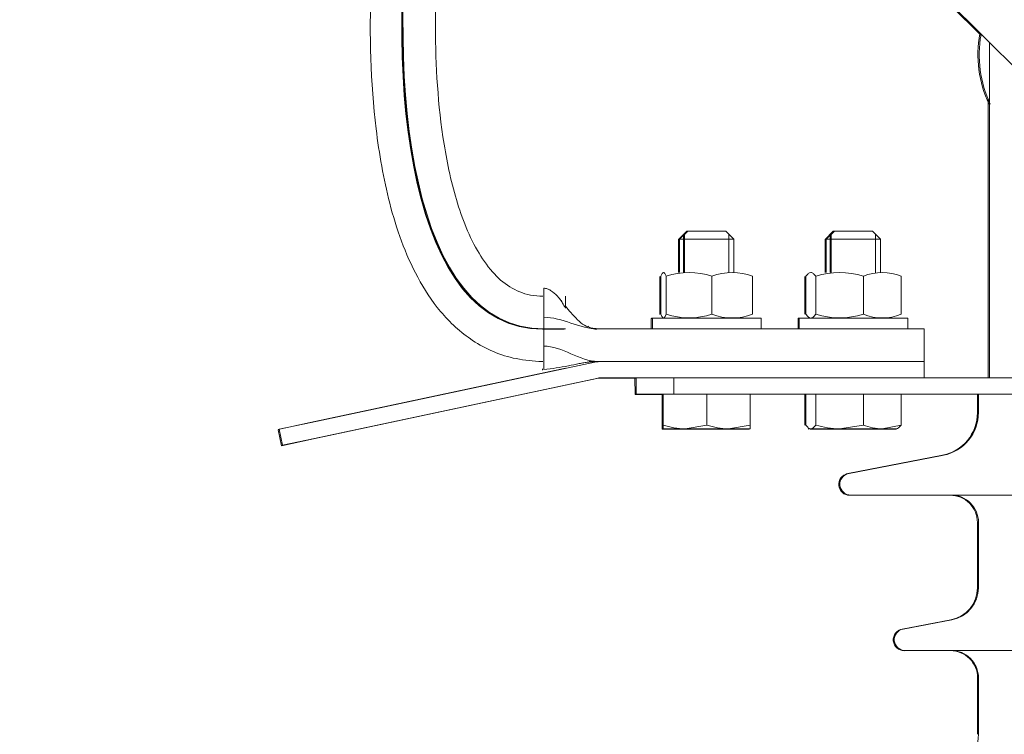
# Model space of a CAD drawing. Header units: millimetres. Extents: x -2674 to -2203, y -551 to -52.
# Tile 64 of 138: x -2340.47 to -2338.66, y -76.03 to -74.71. Entities that reach past the tile are written whole.
import ezdxf
from ezdxf.lldxf.tags import DXFTag

# ---------------------------------------------------------------- set-up
doc = ezdxf.new("R2010")
doc.units = ezdxf.units.MM
doc.layers.add('layer 1', color=7, linetype='Continuous')
tags = doc.linetypes.add('New Line19', pattern=[28.3, 19, -3.1, 3.1, -3.1]).pattern_tags.tags
tags[10:11] = [DXFTag(74, 4), DXFTag(75, 0), DXFTag(340, '0'), DXFTag(46, 1.0), DXFTag(50, 0.0), DXFTag(44, 0.0), DXFTag(45, 0.0)]
tags[8:9] = [DXFTag(74, 4), DXFTag(75, 0), DXFTag(340, '0'), DXFTag(46, 1.0), DXFTag(50, 0.0), DXFTag(44, 0.0), DXFTag(45, 0.0)]
tags[6:7] = [DXFTag(74, 4), DXFTag(75, 0), DXFTag(340, '0'), DXFTag(46, 1.0), DXFTag(50, 0.0), DXFTag(44, 0.0), DXFTag(45, 0.0)]
tags[4:5] = [DXFTag(74, 4), DXFTag(75, 0), DXFTag(340, '0'), DXFTag(46, 1.0), DXFTag(50, 0.0), DXFTag(44, 0.0), DXFTag(45, 0.0)]
tags = doc.linetypes.add('New Line20', pattern=[28.3, 19, -3.1, 3.1, -3.1]).pattern_tags.tags
tags[10:11] = [DXFTag(74, 4), DXFTag(75, 0), DXFTag(340, '0'), DXFTag(46, 1.0), DXFTag(50, 0.0), DXFTag(44, 0.0), DXFTag(45, 0.0)]
tags[8:9] = [DXFTag(74, 4), DXFTag(75, 0), DXFTag(340, '0'), DXFTag(46, 1.0), DXFTag(50, 0.0), DXFTag(44, 0.0), DXFTag(45, 0.0)]
tags[6:7] = [DXFTag(74, 4), DXFTag(75, 0), DXFTag(340, '0'), DXFTag(46, 1.0), DXFTag(50, 0.0), DXFTag(44, 0.0), DXFTag(45, 0.0)]
tags[4:5] = [DXFTag(74, 4), DXFTag(75, 0), DXFTag(340, '0'), DXFTag(46, 1.0), DXFTag(50, 0.0), DXFTag(44, 0.0), DXFTag(45, 0.0)]
tags = doc.linetypes.add('New Line21', pattern=[28.3, 19, -3.1, 3.1, -3.1]).pattern_tags.tags
tags[10:11] = [DXFTag(74, 4), DXFTag(75, 0), DXFTag(340, '0'), DXFTag(46, 1.0), DXFTag(50, 0.0), DXFTag(44, 0.0), DXFTag(45, 0.0)]
tags[8:9] = [DXFTag(74, 4), DXFTag(75, 0), DXFTag(340, '0'), DXFTag(46, 1.0), DXFTag(50, 0.0), DXFTag(44, 0.0), DXFTag(45, 0.0)]
tags[6:7] = [DXFTag(74, 4), DXFTag(75, 0), DXFTag(340, '0'), DXFTag(46, 1.0), DXFTag(50, 0.0), DXFTag(44, 0.0), DXFTag(45, 0.0)]
tags[4:5] = [DXFTag(74, 4), DXFTag(75, 0), DXFTag(340, '0'), DXFTag(46, 1.0), DXFTag(50, 0.0), DXFTag(44, 0.0), DXFTag(45, 0.0)]
tags = doc.linetypes.add('New Line22', pattern=[28.3, 19, -3.1, 3.1, -3.1]).pattern_tags.tags
tags[10:11] = [DXFTag(74, 4), DXFTag(75, 0), DXFTag(340, '0'), DXFTag(46, 1.0), DXFTag(50, 0.0), DXFTag(44, 0.0), DXFTag(45, 0.0)]
tags[8:9] = [DXFTag(74, 4), DXFTag(75, 0), DXFTag(340, '0'), DXFTag(46, 1.0), DXFTag(50, 0.0), DXFTag(44, 0.0), DXFTag(45, 0.0)]
tags[6:7] = [DXFTag(74, 4), DXFTag(75, 0), DXFTag(340, '0'), DXFTag(46, 1.0), DXFTag(50, 0.0), DXFTag(44, 0.0), DXFTag(45, 0.0)]
tags[4:5] = [DXFTag(74, 4), DXFTag(75, 0), DXFTag(340, '0'), DXFTag(46, 1.0), DXFTag(50, 0.0), DXFTag(44, 0.0), DXFTag(45, 0.0)]

msp = doc.modelspace()

# ---------------------------------------------------------------- linework, layer by layer
at = {"layer": 'layer 1', "linetype": 'New Line22', "lineweight": 9}
msp.add_open_spline([(-2339.3361, -73.8976), (-2339.3456, -73.8882), (-2339.3551, -73.8788), (-2339.3645, -73.8694), (-2339.3645, -73.8694), (-2341.2221, -72.0266), (-2344.3696, -72.2383), (-2346.4497, -73.7217), (-2346.4497, -73.7217), (-2349.6769, -76.023), (-2350.3351, -81.3852), (-2348.173, -84.6398), (-2348.173, -84.6398), (-2346.7912, -86.72), (-2344.2571, -87.9392), (-2344.2571, -90.5338), (-2344.2571, -90.5338), (-2344.2571, -90.5391), (-2344.2571, -90.5445), (-2344.2571, -90.5498), (-2344.2571, -90.5498), (-2344.2571, -94.7162), (-2341.154, -98.4901), (-2341.154, -102.6565), (-2341.154, -102.6565), (-2341.154, -102.6582), (-2341.154, -102.6599), (-2341.154, -102.6615)], degree=3, knots=[0, 0, 0, 0, 0.125, 0.125, 0.125, 0.125, 0.25, 0.25, 0.25, 0.25, 0.375, 0.375, 0.375, 0.375, 0.5, 0.5, 0.5, 0.5, 0.625, 0.625, 0.625, 0.625, 0.75, 0.75, 0.75, 0.75, 1, 1, 1, 1], dxfattribs=at)
at = {"layer": 'layer 1', "lineweight": 9}
for points, knots in [([(-2339.3176, -73.8186), (-2339.437, -73.7051), (-2339.5416, -73.608), (-2339.6577, -73.5138), (-2339.6577, -73.5138), (-2339.7683, -73.4241), (-2339.8893, -73.337), (-2340.0125, -73.2568), (-2340.0125, -73.2568), (-2340.1195, -73.1872), (-2340.2282, -73.1228), (-2340.3397, -73.063), (-2340.3397, -73.063), (-2340.4363, -73.0112), (-2340.535, -72.9628), (-2340.6351, -72.918), (-2340.6351, -72.918), (-2340.8254, -72.8328), (-2341.0212, -72.7605), (-2341.2204, -72.7008), (-2341.2204, -72.7008), (-2341.4141, -72.6427), (-2341.6111, -72.5966), (-2341.81, -72.5617), (-2341.81, -72.5617), (-2342.0729, -72.5155), (-2342.339, -72.4891), (-2342.6053, -72.4809), (-2342.6053, -72.4809), (-2342.8724, -72.4727), (-2343.1398, -72.4828), (-2343.4052, -72.5097), (-2343.4052, -72.5097), (-2343.6713, -72.5368), (-2343.9354, -72.5807), (-2344.1958, -72.6406), (-2344.1958, -72.6406), (-2344.4564, -72.7006), (-2344.7133, -72.7765), (-2344.9646, -72.8676), (-2344.9646, -72.8676), (-2345.2165, -72.959), (-2345.4629, -73.0656), (-2345.7018, -73.1873), (-2345.7018, -73.1873), (-2345.9481, -73.3127), (-2346.1864, -73.4541), (-2346.414, -73.6112), (-2346.414, -73.6112), (-2346.5314, -73.6922), (-2346.6458, -73.7774), (-2346.7572, -73.8665), (-2346.7572, -73.8665), (-2346.8732, -73.9593), (-2346.9858, -74.0564), (-2347.0949, -74.1574), (-2347.0949, -74.1574), (-2347.2087, -74.2628), (-2347.3187, -74.3725), (-2347.4247, -74.4861), (-2347.4247, -74.4861), (-2347.5273, -74.596), (-2347.6261, -74.7096), (-2347.7211, -74.8263), (-2347.7211, -74.8263), (-2347.7985, -74.9216), (-2347.8734, -75.0189), (-2347.9457, -75.1182), (-2347.9457, -75.1182), (-2348.0039, -75.198), (-2348.0604, -75.2791), (-2348.1152, -75.3613), (-2348.1152, -75.3613), (-2348.2066, -75.4985), (-2348.2934, -75.6388), (-2348.3755, -75.7819), (-2348.3755, -75.7819), (-2348.4697, -75.9461), (-2348.5579, -76.1139), (-2348.6399, -76.2846), (-2348.6399, -76.2846), (-2348.7238, -76.4592), (-2348.8014, -76.6368), (-2348.8727, -76.817), (-2348.8727, -76.817), (-2348.9468, -77.0041), (-2349.0142, -77.1939), (-2349.0749, -77.3859), (-2349.0749, -77.3859), (-2349.16, -77.6547), (-2349.2321, -77.9277), (-2349.2915, -78.2035), (-2349.2915, -78.2035), (-2349.3497, -78.4737), (-2349.3957, -78.7466), (-2349.4296, -79.0211), (-2349.4296, -79.0211), (-2349.4626, -79.2882), (-2349.4841, -79.5568), (-2349.4941, -79.8258), (-2349.4941, -79.8258), (-2349.5041, -80.0947), (-2349.5026, -80.3639), (-2349.4895, -80.6327), (-2349.4895, -80.6327), (-2349.4763, -80.9014), (-2349.4515, -81.1696), (-2349.4146, -81.4361), (-2349.4146, -81.4361), (-2349.3778, -81.7025), (-2349.3291, -81.9671), (-2349.2678, -82.2289), (-2349.2678, -82.2289), (-2349.2067, -82.4906), (-2349.1331, -82.7493), (-2349.0466, -83.0037), (-2349.0466, -83.0037), (-2348.9602, -83.2577), (-2348.8609, -83.5073), (-2348.7483, -83.7509), (-2348.7483, -83.7509), (-2348.6359, -83.9941), (-2348.5102, -84.2314), (-2348.3704, -84.4601), (-2348.3704, -84.4601), (-2348.2307, -84.6886), (-2348.0769, -84.9085), (-2347.9128, -85.1201), (-2347.9128, -85.1201), (-2347.7482, -85.3323), (-2347.5731, -85.5362), (-2347.3924, -85.7348), (-2347.3924, -85.7348), (-2347.2111, -85.9341), (-2347.0241, -86.1281), (-2346.8353, -86.3203), (-2346.8353, -86.3203), (-2346.646, -86.5129), (-2346.4549, -86.7037), (-2346.2657, -86.8965), (-2346.2657, -86.8965), (-2346.0772, -87.0886), (-2345.8906, -87.2828), (-2345.7106, -87.4831), (-2345.7106, -87.4831), (-2345.5319, -87.682), (-2345.3598, -87.8869), (-2345.2006, -88.1018), (-2345.2006, -88.1018), (-2345.0828, -88.2608), (-2344.9721, -88.4251), (-2344.8719, -88.5958), (-2344.8719, -88.5958), (-2344.7725, -88.7652), (-2344.6833, -88.9408), (-2344.6082, -89.1221), (-2344.6082, -89.1221), (-2344.5441, -89.2767), (-2344.4903, -89.4355), (-2344.4471, -89.5973), (-2344.4471, -89.5973), (-2344.4031, -89.7617), (-2344.3702, -89.9293), (-2344.3521, -90.0981), (-2344.3521, -90.0981), (-2344.336, -90.2487), (-2344.3318, -90.4003), (-2344.3284, -90.552)], [0, 0, 0, 0, 0.023256, 0.023256, 0.023256, 0.023256, 0.046512, 0.046512, 0.046512, 0.046512, 0.069767, 0.069767, 0.069767, 0.069767, 0.093023, 0.093023, 0.093023, 0.093023, 0.116279, 0.116279, 0.116279, 0.116279, 0.139535, 0.139535, 0.139535, 0.139535, 0.162791, 0.162791, 0.162791, 0.162791, 0.186047, 0.186047, 0.186047, 0.186047, 0.209302, 0.209302, 0.209302, 0.209302, 0.232558, 0.232558, 0.232558, 0.232558, 0.255814, 0.255814, 0.255814, 0.255814, 0.27907, 0.27907, 0.27907, 0.27907, 0.302326, 0.302326, 0.302326, 0.302326, 0.325581, 0.325581, 0.325581, 0.325581, 0.348837, 0.348837, 0.348837, 0.348837, 0.372093, 0.372093, 0.372093, 0.372093, 0.395349, 0.395349, 0.395349, 0.395349, 0.418605, 0.418605, 0.418605, 0.418605, 0.44186, 0.44186, 0.44186, 0.44186, 0.465116, 0.465116, 0.465116, 0.465116, 0.488372, 0.488372, 0.488372, 0.488372, 0.511628, 0.511628, 0.511628, 0.511628, 0.534884, 0.534884, 0.534884, 0.534884, 0.55814, 0.55814, 0.55814, 0.55814, 0.581395, 0.581395, 0.581395, 0.581395, 0.604651, 0.604651, 0.604651, 0.604651, 0.627907, 0.627907, 0.627907, 0.627907, 0.651163, 0.651163, 0.651163, 0.651163, 0.674419, 0.674419, 0.674419, 0.674419, 0.697674, 0.697674, 0.697674, 0.697674, 0.72093, 0.72093, 0.72093, 0.72093, 0.744186, 0.744186, 0.744186, 0.744186, 0.767442, 0.767442, 0.767442, 0.767442, 0.790698, 0.790698, 0.790698, 0.790698, 0.813953, 0.813953, 0.813953, 0.813953, 0.837209, 0.837209, 0.837209, 0.837209, 0.860465, 0.860465, 0.860465, 0.860465, 0.883721, 0.883721, 0.883721, 0.883721, 0.906977, 0.906977, 0.906977, 0.906977, 0.930233, 0.930233, 0.930233, 0.930233, 0.953488, 0.953488, 0.953488, 0.953488, 1, 1, 1, 1]), ([(-2344.1872, -90.5515), (-2344.1883, -90.4563), (-2344.1902, -90.3611), (-2344.1962, -90.2661), (-2344.1962, -90.2661), (-2344.2067, -90.097), (-2344.2301, -89.9284), (-2344.2646, -89.7622), (-2344.2646, -89.7622), (-2344.3041, -89.5719), (-2344.3582, -89.3848), (-2344.426, -89.2028), (-2344.426, -89.2028), (-2344.4934, -89.0221), (-2344.5743, -88.8465), (-2344.6658, -88.6767), (-2344.6658, -88.6767), (-2344.7577, -88.5063), (-2344.8602, -88.3418), (-2344.9704, -88.1827), (-2344.9704, -88.1827), (-2345.0815, -88.0222), (-2345.2005, -87.8673), (-2345.3245, -87.7166), (-2345.3245, -87.7166), (-2345.5033, -87.4995), (-2345.6926, -87.2912), (-2345.8863, -87.0873), (-2345.8863, -87.0873), (-2346.0809, -86.8826), (-2346.28, -86.6822), (-2346.4789, -86.4817), (-2346.4789, -86.4817), (-2346.6779, -86.2811), (-2346.8767, -86.0804), (-2347.0709, -85.8753), (-2347.0709, -85.8753), (-2347.2644, -85.671), (-2347.4533, -85.4624), (-2347.6327, -85.2456), (-2347.6327, -85.2456), (-2347.811, -85.0301), (-2347.9798, -84.8065), (-2348.1334, -84.5728), (-2348.1334, -84.5728), (-2348.2789, -84.3515), (-2348.4107, -84.121), (-2348.529, -83.884), (-2348.529, -83.884), (-2348.6478, -83.6462), (-2348.753, -83.4018), (-2348.8452, -83.1527), (-2348.8452, -83.1527), (-2348.9377, -82.9029), (-2349.017, -82.6484), (-2349.0839, -82.3906), (-2349.0839, -82.3906), (-2349.1508, -82.1325), (-2349.2052, -81.8713), (-2349.2475, -81.6081), (-2349.2475, -81.6081), (-2349.2898, -81.3446), (-2349.3201, -81.0792), (-2349.3386, -80.8131), (-2349.3386, -80.8131), (-2349.3571, -80.5469), (-2349.3639, -80.2799), (-2349.3593, -80.0132), (-2349.3593, -80.0132), (-2349.3546, -79.7464), (-2349.3384, -79.4798), (-2349.3108, -79.2144), (-2349.3108, -79.2144), (-2349.2827, -78.944), (-2349.2426, -78.6748), (-2349.1907, -78.4081), (-2349.1907, -78.4081), (-2349.137, -78.1329), (-2349.0707, -77.8602), (-2348.9914, -77.5915), (-2348.9914, -77.5915), (-2348.9342, -77.3974), (-2348.8702, -77.2053), (-2348.7993, -77.0159), (-2348.7993, -77.0159), (-2348.7316, -76.8349), (-2348.6577, -76.6563), (-2348.5773, -76.4807), (-2348.5773, -76.4807), (-2348.4985, -76.3082), (-2348.4134, -76.1386), (-2348.3221, -75.9725), (-2348.3221, -75.9725), (-2348.2396, -75.8224), (-2348.1519, -75.675), (-2348.0592, -75.5311), (-2348.0592, -75.5311), (-2348.0064, -75.4493), (-2347.952, -75.3685), (-2347.896, -75.2889), (-2347.896, -75.2889), (-2347.8316, -75.1975), (-2347.7649, -75.1076), (-2347.6961, -75.0195), (-2347.6961, -75.0195), (-2347.6098, -74.9089), (-2347.5201, -74.8011), (-2347.427, -74.6964), (-2347.427, -74.6964), (-2347.3235, -74.58), (-2347.2159, -74.4674), (-2347.1043, -74.3591), (-2347.1043, -74.3591), (-2346.9972, -74.2551), (-2346.8864, -74.1551), (-2346.7721, -74.0594), (-2346.7721, -74.0594), (-2346.6627, -73.9678), (-2346.5501, -73.8801), (-2346.4344, -73.7967), (-2346.4344, -73.7967), (-2346.211, -73.6356), (-2345.9763, -73.4904), (-2345.7333, -73.3614), (-2345.7333, -73.3614), (-2345.4979, -73.2364), (-2345.2548, -73.1266), (-2345.0059, -73.0322), (-2345.0059, -73.0322), (-2344.758, -72.9381), (-2344.5042, -72.8593), (-2344.2466, -72.7965), (-2344.2466, -72.7965), (-2344.0535, -72.7494), (-2343.8582, -72.7113), (-2343.6615, -72.6825), (-2343.6615, -72.6825), (-2343.4648, -72.6537), (-2343.2668, -72.6343), (-2343.0681, -72.6248), (-2343.0681, -72.6248), (-2342.87, -72.6154), (-2342.6712, -72.6158), (-2342.4729, -72.6267), (-2342.4729, -72.6267), (-2342.275, -72.6376), (-2342.0776, -72.6589), (-2341.8818, -72.6914), (-2341.8818, -72.6914), (-2341.6847, -72.7241), (-2341.4893, -72.7682), (-2341.2972, -72.8241), (-2341.2972, -72.8241), (-2341.0996, -72.8816), (-2340.9055, -72.9517), (-2340.7169, -73.0349), (-2340.7169, -73.0349), (-2340.6181, -73.0783), (-2340.5209, -73.1254), (-2340.4257, -73.1758), (-2340.4257, -73.1758), (-2340.316, -73.234), (-2340.2089, -73.2967), (-2340.1036, -73.3646), (-2340.1036, -73.3646), (-2339.9819, -73.4431), (-2339.8624, -73.5285), (-2339.7532, -73.6166), (-2339.7532, -73.6166), (-2339.6822, -73.6741), (-2339.6155, -73.7326), (-2339.547, -73.7955)], [0, 0, 0, 0, 0.022727, 0.022727, 0.022727, 0.022727, 0.045455, 0.045455, 0.045455, 0.045455, 0.068182, 0.068182, 0.068182, 0.068182, 0.090909, 0.090909, 0.090909, 0.090909, 0.113636, 0.113636, 0.113636, 0.113636, 0.136364, 0.136364, 0.136364, 0.136364, 0.159091, 0.159091, 0.159091, 0.159091, 0.181818, 0.181818, 0.181818, 0.181818, 0.204545, 0.204545, 0.204545, 0.204545, 0.227273, 0.227273, 0.227273, 0.227273, 0.25, 0.25, 0.25, 0.25, 0.272727, 0.272727, 0.272727, 0.272727, 0.295455, 0.295455, 0.295455, 0.295455, 0.318182, 0.318182, 0.318182, 0.318182, 0.340909, 0.340909, 0.340909, 0.340909, 0.363636, 0.363636, 0.363636, 0.363636, 0.386364, 0.386364, 0.386364, 0.386364, 0.409091, 0.409091, 0.409091, 0.409091, 0.431818, 0.431818, 0.431818, 0.431818, 0.454545, 0.454545, 0.454545, 0.454545, 0.477273, 0.477273, 0.477273, 0.477273, 0.5, 0.5, 0.5, 0.5, 0.522727, 0.522727, 0.522727, 0.522727, 0.545455, 0.545455, 0.545455, 0.545455, 0.568182, 0.568182, 0.568182, 0.568182, 0.590909, 0.590909, 0.590909, 0.590909, 0.613636, 0.613636, 0.613636, 0.613636, 0.636364, 0.636364, 0.636364, 0.636364, 0.659091, 0.659091, 0.659091, 0.659091, 0.681818, 0.681818, 0.681818, 0.681818, 0.704545, 0.704545, 0.704545, 0.704545, 0.727273, 0.727273, 0.727273, 0.727273, 0.75, 0.75, 0.75, 0.75, 0.772727, 0.772727, 0.772727, 0.772727, 0.795455, 0.795455, 0.795455, 0.795455, 0.818182, 0.818182, 0.818182, 0.818182, 0.840909, 0.840909, 0.840909, 0.840909, 0.863636, 0.863636, 0.863636, 0.863636, 0.886364, 0.886364, 0.886364, 0.886364, 0.909091, 0.909091, 0.909091, 0.909091, 0.931818, 0.931818, 0.931818, 0.931818, 0.954545, 0.954545, 0.954545, 0.954545, 1, 1, 1, 1]), ([(-2339.5511, -73.798), (-2339.5572, -73.8023), (-2339.5631, -73.8069), (-2339.5688, -73.8117), (-2339.5688, -73.8117), (-2339.5937, -73.8329), (-2339.6144, -73.8585), (-2339.6325, -73.8856), (-2339.6325, -73.8856), (-2339.6532, -73.9166), (-2339.6703, -73.9495), (-2339.6855, -73.9832), (-2339.6855, -73.9832), (-2339.7177, -74.0546), (-2339.7414, -74.1298), (-2339.7605, -74.206), (-2339.7605, -74.206), (-2339.778, -74.2763), (-2339.7917, -74.3474), (-2339.8019, -74.419), (-2339.8019, -74.419), (-2339.8131, -74.4969), (-2339.8202, -74.5755), (-2339.823, -74.6544), (-2339.823, -74.6544), (-2339.8261, -74.7411), (-2339.8241, -74.8282), (-2339.8136, -74.9143), (-2339.8136, -74.9143), (-2339.8081, -74.9602), (-2339.8002, -75.0058), (-2339.7886, -75.0508), (-2339.7886, -75.0508), (-2339.7764, -75.098), (-2339.7602, -75.1444), (-2339.7371, -75.1873), (-2339.7371, -75.1873), (-2339.7251, -75.2095), (-2339.7113, -75.2308), (-2339.695, -75.2502), (-2339.695, -75.2502), (-2339.678, -75.2705), (-2339.6582, -75.2888), (-2339.636, -75.3035), (-2339.636, -75.3035), (-2339.6118, -75.3195), (-2339.5847, -75.3312), (-2339.556, -75.3371), (-2339.556, -75.3371), (-2339.5403, -75.3403), (-2339.5241, -75.3417), (-2339.5087, -75.3423), (-2339.5087, -75.3423), (-2339.508, -75.3423), (-2339.5074, -75.3423), (-2339.5067, -75.3424)], [0, 0, 0, 0, 0.066667, 0.066667, 0.066667, 0.066667, 0.133333, 0.133333, 0.133333, 0.133333, 0.2, 0.2, 0.2, 0.2, 0.266667, 0.266667, 0.266667, 0.266667, 0.333333, 0.333333, 0.333333, 0.333333, 0.4, 0.4, 0.4, 0.4, 0.466667, 0.466667, 0.466667, 0.466667, 0.533333, 0.533333, 0.533333, 0.533333, 0.6, 0.6, 0.6, 0.6, 0.666667, 0.666667, 0.666667, 0.666667, 0.733333, 0.733333, 0.733333, 0.733333, 0.8, 0.8, 0.8, 0.8, 0.866667, 0.866667, 0.866667, 0.866667, 1, 1, 1, 1]), ([(-2339.5067, -75.2223), (-2339.5143, -75.222), (-2339.5221, -75.2215), (-2339.5297, -75.22), (-2339.5297, -75.22), (-2339.5432, -75.2175), (-2339.5559, -75.2122), (-2339.5674, -75.205), (-2339.5674, -75.205), (-2339.5795, -75.1975), (-2339.5901, -75.1879), (-2339.5995, -75.1773), (-2339.5995, -75.1773), (-2339.6101, -75.1652), (-2339.6192, -75.1519), (-2339.6272, -75.138), (-2339.6272, -75.138), (-2339.6452, -75.1067), (-2339.6578, -75.0726), (-2339.6677, -75.0379), (-2339.6677, -75.0379), (-2339.678, -75.0019), (-2339.6852, -74.9654), (-2339.6907, -74.9286), (-2339.6907, -74.9286), (-2339.7012, -74.8573), (-2339.7048, -74.785), (-2339.7043, -74.713), (-2339.7043, -74.713), (-2339.7038, -74.6452), (-2339.6997, -74.5776), (-2339.6925, -74.5103), (-2339.6925, -74.5103), (-2339.6862, -74.4516), (-2339.6775, -74.3931), (-2339.6663, -74.3351), (-2339.6663, -74.3351), (-2339.6548, -74.2753), (-2339.6406, -74.2161), (-2339.6227, -74.1581), (-2339.6227, -74.1581), (-2339.6136, -74.1283), (-2339.6034, -74.0988), (-2339.592, -74.0698), (-2339.592, -74.0698), (-2339.5802, -74.04), (-2339.567, -74.0108), (-2339.5516, -73.983), (-2339.5516, -73.983), (-2339.5417, -73.9654), (-2339.5309, -73.9483), (-2339.5186, -73.9323), (-2339.5186, -73.9323), (-2339.5073, -73.9177), (-2339.4947, -73.9039), (-2339.4792, -73.8942), (-2339.4792, -73.8942), (-2339.4738, -73.8908), (-2339.4681, -73.8879), (-2339.462, -73.8864), (-2339.462, -73.8864), (-2339.4596, -73.8859), (-2339.4572, -73.8855), (-2339.4548, -73.8854), (-2339.4548, -73.8854), (-2339.4546, -73.8854), (-2339.4544, -73.8854), (-2339.4542, -73.8854)], [0, 0, 0, 0, 0.055556, 0.055556, 0.055556, 0.055556, 0.111111, 0.111111, 0.111111, 0.111111, 0.166667, 0.166667, 0.166667, 0.166667, 0.222222, 0.222222, 0.222222, 0.222222, 0.277778, 0.277778, 0.277778, 0.277778, 0.333333, 0.333333, 0.333333, 0.333333, 0.388889, 0.388889, 0.388889, 0.388889, 0.444444, 0.444444, 0.444444, 0.444444, 0.5, 0.5, 0.5, 0.5, 0.555556, 0.555556, 0.555556, 0.555556, 0.611111, 0.611111, 0.611111, 0.611111, 0.666667, 0.666667, 0.666667, 0.666667, 0.722222, 0.722222, 0.722222, 0.722222, 0.777778, 0.777778, 0.777778, 0.777778, 0.833333, 0.833333, 0.833333, 0.833333, 0.888889, 0.888889, 0.888889, 0.888889, 1, 1, 1, 1]), ([(-2339.2896, -75.1855), (-2339.2888, -75.1834), (-2339.288, -75.1816), (-2339.2872, -75.1803), (-2339.2872, -75.1803), (-2339.2864, -75.1791), (-2339.2856, -75.1784), (-2339.2848, -75.1784), (-2339.2848, -75.1784), (-2339.2844, -75.1784), (-2339.284, -75.1785), (-2339.2836, -75.1789), (-2339.2836, -75.1789), (-2339.2832, -75.1792), (-2339.2828, -75.1797), (-2339.2824, -75.1803), (-2339.2824, -75.1803), (-2339.2816, -75.1815), (-2339.2808, -75.1833), (-2339.28, -75.1855)], [0, 0, 0, 0, 0.166667, 0.166667, 0.166667, 0.166667, 0.333333, 0.333333, 0.333333, 0.333333, 0.5, 0.5, 0.5, 0.5, 0.666667, 0.666667, 0.666667, 0.666667, 1, 1, 1, 1]), ([(-2339.0228, -75.1855), (-2339.0213, -75.1834), (-2339.0198, -75.1816), (-2339.0183, -75.1803), (-2339.0183, -75.1803), (-2339.0168, -75.1791), (-2339.0152, -75.1784), (-2339.0137, -75.1784), (-2339.0137, -75.1784), (-2339.0129, -75.1784), (-2339.0121, -75.1785), (-2339.0113, -75.1789), (-2339.0113, -75.1789), (-2339.0106, -75.1792), (-2339.0098, -75.1797), (-2339.009, -75.1803), (-2339.009, -75.1803), (-2339.0075, -75.1815), (-2339.006, -75.1833), (-2339.0045, -75.1855)], [0, 0, 0, 0, 0.166667, 0.166667, 0.166667, 0.166667, 0.333333, 0.333333, 0.333333, 0.333333, 0.5, 0.5, 0.5, 0.5, 0.666667, 0.666667, 0.666667, 0.666667, 1, 1, 1, 1]), ([(-2339.4729, -75.2308), (-2339.4754, -75.2276), (-2339.4776, -75.2249), (-2339.48, -75.2223), (-2339.48, -75.2223), (-2339.4837, -75.2182), (-2339.488, -75.2143), (-2339.4925, -75.2115), (-2339.4925, -75.2115), (-2339.4946, -75.2102), (-2339.4967, -75.2091), (-2339.4989, -75.2084), (-2339.4989, -75.2084), (-2339.5009, -75.2078), (-2339.5029, -75.2075), (-2339.5052, -75.2073)], [0, 0, 0, 0, 0.2, 0.2, 0.2, 0.2, 0.4, 0.4, 0.4, 0.4, 0.6, 0.6, 0.6, 0.6, 1, 1, 1, 1]), ([(-2339.4652, -75.2432), (-2339.4674, -75.2404), (-2339.4691, -75.2376), (-2339.4705, -75.2351), (-2339.4705, -75.2351), (-2339.4712, -75.2339), (-2339.4719, -75.2327), (-2339.4724, -75.2316), (-2339.4724, -75.2316), (-2339.4727, -75.2311), (-2339.4729, -75.2307), (-2339.473, -75.2303)], [0, 0, 0, 0, 0.25, 0.25, 0.25, 0.25, 0.5, 0.5, 0.5, 0.5, 1, 1, 1, 1]), ([(-2339.4052, -75.2823), (-2339.4144, -75.2812), (-2339.4225, -75.2801), (-2339.4303, -75.2756), (-2339.4303, -75.2756), (-2339.439, -75.2706), (-2339.4476, -75.2612), (-2339.4552, -75.2522), (-2339.4552, -75.2522), (-2339.4585, -75.2485), (-2339.4615, -75.2448), (-2339.4651, -75.2403)], [0, 0, 0, 0, 0.25, 0.25, 0.25, 0.25, 0.5, 0.5, 0.5, 0.5, 1, 1, 1, 1]), ([(-2339.2896, -75.2551), (-2339.2888, -75.2573), (-2339.288, -75.2591), (-2339.2872, -75.2603), (-2339.2872, -75.2603), (-2339.2864, -75.2616), (-2339.2856, -75.2623), (-2339.2848, -75.2623), (-2339.2848, -75.2623), (-2339.2844, -75.2623), (-2339.284, -75.2621), (-2339.2836, -75.2618), (-2339.2836, -75.2618), (-2339.2832, -75.2615), (-2339.2828, -75.261), (-2339.2824, -75.2603), (-2339.2824, -75.2603), (-2339.2816, -75.2591), (-2339.2808, -75.2573), (-2339.28, -75.2551)], [0, 0, 0, 0, 0.166667, 0.166667, 0.166667, 0.166667, 0.333333, 0.333333, 0.333333, 0.333333, 0.5, 0.5, 0.5, 0.5, 0.666667, 0.666667, 0.666667, 0.666667, 1, 1, 1, 1]), ([(-2339.0228, -75.2551), (-2339.0213, -75.2573), (-2339.0198, -75.2591), (-2339.0183, -75.2603), (-2339.0183, -75.2603), (-2339.0168, -75.2616), (-2339.0152, -75.2623), (-2339.0137, -75.2623), (-2339.0137, -75.2623), (-2339.0129, -75.2623), (-2339.0121, -75.2621), (-2339.0113, -75.2618), (-2339.0113, -75.2618), (-2339.0106, -75.2615), (-2339.0098, -75.261), (-2339.009, -75.2603), (-2339.009, -75.2603), (-2339.0075, -75.2591), (-2339.006, -75.2573), (-2339.0045, -75.2551)], [0, 0, 0, 0, 0.166667, 0.166667, 0.166667, 0.166667, 0.333333, 0.333333, 0.333333, 0.333333, 0.5, 0.5, 0.5, 0.5, 0.666667, 0.666667, 0.666667, 0.666667, 1, 1, 1, 1]), ([(-2339.4073, -75.2828), (-2339.4087, -75.2831), (-2339.4101, -75.2831), (-2339.4134, -75.2821), (-2339.4134, -75.2821), (-2339.415, -75.2817), (-2339.4169, -75.2811), (-2339.419, -75.2802), (-2339.419, -75.2802), (-2339.4206, -75.2795), (-2339.4224, -75.2785), (-2339.4242, -75.2774)], [0, 0, 0, 0, 0.25, 0.25, 0.25, 0.25, 0.5, 0.5, 0.5, 0.5, 1, 1, 1, 1]), ([(-2339.5052, -75.3573), (-2339.4889, -75.3551), (-2339.4749, -75.3534), (-2339.4599, -75.3503), (-2339.4599, -75.3503), (-2339.4533, -75.349), (-2339.4466, -75.3474), (-2339.44, -75.3461), (-2339.44, -75.3461), (-2339.437, -75.3456), (-2339.4341, -75.3451), (-2339.4312, -75.3447), (-2339.4312, -75.3447), (-2339.4285, -75.3442), (-2339.4258, -75.3439), (-2339.4234, -75.3436), (-2339.4234, -75.3436), (-2339.4209, -75.3433), (-2339.4186, -75.343), (-2339.4167, -75.3429), (-2339.4167, -75.3429), (-2339.4145, -75.3427), (-2339.4126, -75.3426), (-2339.4112, -75.3425), (-2339.4112, -75.3425), (-2339.4079, -75.3423), (-2339.4065, -75.3423), (-2339.4052, -75.3423)], [0, 0, 0, 0, 0.125, 0.125, 0.125, 0.125, 0.25, 0.25, 0.25, 0.25, 0.375, 0.375, 0.375, 0.375, 0.5, 0.5, 0.5, 0.5, 0.625, 0.625, 0.625, 0.625, 0.75, 0.75, 0.75, 0.75, 1, 1, 1, 1]), ([(-2339.0137, -75.4663), (-2339.0152, -75.4663), (-2339.0168, -75.4656), (-2339.0183, -75.4644), (-2339.0183, -75.4644), (-2339.0198, -75.4631), (-2339.0213, -75.4613), (-2339.0228, -75.4592)], [0, 0, 0, 0, 0.333333, 0.333333, 0.333333, 0.333333, 1, 1, 1, 1]), ([(-2339.0045, -75.4592), (-2339.006, -75.4613), (-2339.0075, -75.4632), (-2339.0091, -75.4644), (-2339.0091, -75.4644), (-2339.0106, -75.4657), (-2339.0121, -75.4663), (-2339.0137, -75.4663)], [0, 0, 0, 0, 0.333333, 0.333333, 0.333333, 0.333333, 1, 1, 1, 1]), ([(-2338.8568, -75.4663), (-2338.8553, -75.4663), (-2338.8537, -75.4657), (-2338.8522, -75.4644), (-2338.8522, -75.4644), (-2338.8507, -75.4632), (-2338.8492, -75.4613), (-2338.8477, -75.4592)], [0, 0, 0, 0, 0.333333, 0.333333, 0.333333, 0.333333, 1, 1, 1, 1]), ([(-2338.9461, -75.549), (-2338.9562, -75.551), (-2338.9631, -75.5603), (-2338.9621, -75.5706), (-2338.9621, -75.5706), (-2338.9611, -75.5808), (-2338.9525, -75.5887), (-2338.9422, -75.5886)], [0, 0, 0, 0, 0.333333, 0.333333, 0.333333, 0.333333, 1, 1, 1, 1]), ([(-2338.9441, -75.5487), (-2338.9542, -75.5507), (-2338.9612, -75.56), (-2338.9602, -75.5702), (-2338.9602, -75.5702), (-2338.9592, -75.5805), (-2338.9506, -75.5883), (-2338.9403, -75.5883)], [0, 0, 0, 0, 0.333333, 0.333333, 0.333333, 0.333333, 1, 1, 1, 1]), ([(-2338.7071, -75.6385), (-2338.7071, -75.6253), (-2338.7124, -75.6125), (-2338.7218, -75.6032), (-2338.7218, -75.6032), (-2338.7311, -75.5938), (-2338.7439, -75.5885), (-2338.7571, -75.5885)], [0, 0, 0, 0, 0.333333, 0.333333, 0.333333, 0.333333, 1, 1, 1, 1]), ([(-2338.7052, -75.6383), (-2338.7052, -75.6251), (-2338.7105, -75.6123), (-2338.7199, -75.603), (-2338.7199, -75.603), (-2338.7293, -75.5936), (-2338.742, -75.5883), (-2338.7552, -75.5883)], [0, 0, 0, 0, 0.333333, 0.333333, 0.333333, 0.333333, 1, 1, 1, 1]), ([(-2338.8457, -75.8349), (-2338.8559, -75.8369), (-2338.8629, -75.8462), (-2338.8619, -75.8565), (-2338.8619, -75.8565), (-2338.8609, -75.8667), (-2338.8523, -75.8746), (-2338.842, -75.8746)], [0, 0, 0, 0, 0.333333, 0.333333, 0.333333, 0.333333, 1, 1, 1, 1]), ([(-2338.844, -75.8347), (-2338.8541, -75.8366), (-2338.8611, -75.8459), (-2338.8601, -75.8562), (-2338.8601, -75.8562), (-2338.8592, -75.8665), (-2338.8506, -75.8743), (-2338.8402, -75.8743)], [0, 0, 0, 0, 0.333333, 0.333333, 0.333333, 0.333333, 1, 1, 1, 1]), ([(-2338.7069, -75.9245), (-2338.7069, -75.9113), (-2338.7122, -75.8985), (-2338.7216, -75.8892), (-2338.7216, -75.8892), (-2338.731, -75.8798), (-2338.7437, -75.8745), (-2338.757, -75.8745)], [0, 0, 0, 0, 0.333333, 0.333333, 0.333333, 0.333333, 1, 1, 1, 1]), ([(-2338.7052, -75.9243), (-2338.7052, -75.9111), (-2338.7105, -75.8983), (-2338.7199, -75.889), (-2338.7199, -75.889), (-2338.7293, -75.8796), (-2338.742, -75.8743), (-2338.7552, -75.8743)], [0, 0, 0, 0, 0.333333, 0.333333, 0.333333, 0.333333, 1, 1, 1, 1])]:
    msp.add_open_spline(points, degree=3, knots=knots, dxfattribs=at)
at = {"layer": 'layer 1', "linetype": 'New Line20', "lineweight": 9}
msp.add_open_spline([(-2339.339, -73.8982), (-2339.3485, -73.8888), (-2339.358, -73.8794), (-2339.3674, -73.87), (-2339.3674, -73.87), (-2339.7114, -73.5292), (-2339.9915, -75.2833), (-2339.5073, -75.283), (-2339.5073, -75.283), (-2339.494, -75.283), (-2339.4806, -75.283), (-2339.4673, -75.283)], degree=3, knots=[0, 0, 0, 0, 0.25, 0.25, 0.25, 0.25, 0.5, 0.5, 0.5, 0.5, 1, 1, 1, 1], dxfattribs=at)
at = {"layer": 'layer 1', "linetype": 'New Line19', "lineweight": 9}
msp.add_open_spline([(-2339.3377, -73.8977), (-2339.3472, -73.8883), (-2339.3567, -73.8789), (-2339.3661, -73.8695), (-2339.3661, -73.8695), (-2339.7099, -73.5285), (-2339.991, -75.2824), (-2339.5067, -75.2824), (-2339.5067, -75.2824), (-2339.4934, -75.2824), (-2339.4801, -75.2824), (-2339.4667, -75.2824)], degree=3, knots=[0, 0, 0, 0, 0.25, 0.25, 0.25, 0.25, 0.5, 0.5, 0.5, 0.5, 1, 1, 1, 1], dxfattribs=at)
at = {"layer": 'layer 1', "linetype": 'New Line21', "lineweight": 9}
msp.add_open_spline([(-2339.3361, -73.8976), (-2339.3456, -73.8882), (-2339.3551, -73.8788), (-2339.3645, -73.8694), (-2339.3645, -73.8694), (-2339.7083, -73.5284), (-2339.9895, -75.2823), (-2339.5052, -75.2823), (-2339.5052, -75.2823), (-2339.4919, -75.2823), (-2339.4786, -75.2823), (-2339.4652, -75.2823)], degree=3, knots=[0, 0, 0, 0, 0.25, 0.25, 0.25, 0.25, 0.5, 0.5, 0.5, 0.5, 1, 1, 1, 1], dxfattribs=at)
at = {"layer": 'layer 1', "lineweight": 9}
for points in [[(-2338.7007, -74.7419), (-2338.7007, -74.7419), (-2338.9747, -74.4704), (-2338.9747, -74.4704)], [(-2338.5572, -74.8817), (-2338.5572, -74.8817), (-2338.9732, -74.4689), (-2338.9732, -74.4689)], [(-2338.7025, -74.7391), (-2338.7108, -74.7829), (-2338.705, -74.8283), (-2338.6858, -74.8685)], [(-2338.7005, -74.741), (-2338.7083, -74.7842), (-2338.7023, -74.8287), (-2338.6835, -74.8684)], [(-2338.6852, -74.7546), (-2338.6852, -74.7546), (-2338.6852, -75.3023), (-2338.6852, -75.3023)], [(-2338.6876, -74.8593), (-2338.6876, -74.8593), (-2338.6873, -75.3025), (-2338.6873, -75.3025)], [(-2339.2424, -75.1028), (-2339.2424, -75.1028), (-2339.2574, -75.1178), (-2339.2574, -75.1178)], [(-2339.2552, -75.1178), (-2339.2552, -75.1178), (-2339.2574, -75.1178), (-2339.2574, -75.1178)], [(-2339.2574, -75.1178), (-2339.2574, -75.1178), (-2339.2574, -75.1788), (-2339.2574, -75.1788)], [(-2339.2402, -75.1023), (-2339.2402, -75.1023), (-2339.2552, -75.1173), (-2339.2552, -75.1173)], [(-2339.2552, -75.1173), (-2339.2552, -75.1173), (-2339.1552, -75.1173), (-2339.1552, -75.1173)], [(-2339.2552, -75.1173), (-2339.2552, -75.1173), (-2339.2552, -75.1783), (-2339.2552, -75.1783)], [(-2339.2482, -75.1086), (-2339.2482, -75.1086), (-2339.2482, -75.1788), (-2339.2482, -75.1788)], [(-2339.246, -75.1081), (-2339.246, -75.1081), (-2339.246, -75.1783), (-2339.246, -75.1783)], [(-2339.2424, -75.1028), (-2339.2424, -75.1028), (-2339.2407, -75.1028), (-2339.2407, -75.1028)], [(-2339.2417, -75.1024), (-2339.2417, -75.1024), (-2339.2422, -75.1028), (-2339.2422, -75.1028)], [(-2339.2417, -75.1024), (-2339.2417, -75.1024), (-2339.2403, -75.1024), (-2339.2403, -75.1024)], [(-2339.1702, -75.1023), (-2339.1702, -75.1023), (-2339.2402, -75.1023), (-2339.2402, -75.1023)], [(-2339.1552, -75.1173), (-2339.1552, -75.1173), (-2339.1702, -75.1023), (-2339.1702, -75.1023)], [(-2339.1644, -75.1081), (-2339.1644, -75.1081), (-2339.1644, -75.1783), (-2339.1644, -75.1783)], [(-2339.1552, -75.1783), (-2339.1552, -75.1783), (-2339.1552, -75.1173), (-2339.1552, -75.1173)], [(-2338.9724, -75.1027), (-2338.9724, -75.1027), (-2338.9874, -75.1177), (-2338.9874, -75.1177)], [(-2338.9852, -75.1177), (-2338.9852, -75.1177), (-2338.9874, -75.1177), (-2338.9874, -75.1177)], [(-2338.9874, -75.1177), (-2338.9874, -75.1177), (-2338.9874, -75.1787), (-2338.9874, -75.1787)], [(-2338.9702, -75.1023), (-2338.9702, -75.1023), (-2338.9852, -75.1173), (-2338.9852, -75.1173)], [(-2338.9852, -75.1173), (-2338.9852, -75.1173), (-2338.8852, -75.1173), (-2338.8852, -75.1173)], [(-2338.9852, -75.1173), (-2338.9852, -75.1173), (-2338.9852, -75.1783), (-2338.9852, -75.1783)], [(-2338.9782, -75.1085), (-2338.9782, -75.1085), (-2338.9782, -75.1787), (-2338.9782, -75.1787)], [(-2338.976, -75.1081), (-2338.976, -75.1081), (-2338.976, -75.1783), (-2338.976, -75.1783)], [(-2338.9724, -75.1027), (-2338.9724, -75.1027), (-2338.9706, -75.1027), (-2338.9706, -75.1027)], [(-2338.9717, -75.1024), (-2338.9717, -75.1024), (-2338.972, -75.1027), (-2338.972, -75.1027)], [(-2338.9717, -75.1024), (-2338.9717, -75.1024), (-2338.9703, -75.1024), (-2338.9703, -75.1024)], [(-2338.9002, -75.1023), (-2338.9002, -75.1023), (-2338.9702, -75.1023), (-2338.9702, -75.1023)], [(-2338.8852, -75.1173), (-2338.8852, -75.1173), (-2338.9002, -75.1023), (-2338.9002, -75.1023)], [(-2338.8944, -75.1081), (-2338.8944, -75.1081), (-2338.8944, -75.1783), (-2338.8944, -75.1783)], [(-2338.8852, -75.1783), (-2338.8852, -75.1783), (-2338.8852, -75.1173), (-2338.8852, -75.1173)], [(-2339.2917, -75.1861), (-2339.2917, -75.1861), (-2339.2917, -75.2556), (-2339.2917, -75.2556)], [(-2339.2896, -75.1855), (-2339.2896, -75.1855), (-2339.2896, -75.2551), (-2339.2896, -75.2551)], [(-2339.1956, -75.1855), (-2339.223, -75.1761), (-2339.2527, -75.1761), (-2339.28, -75.1855)], [(-2339.28, -75.1855), (-2339.28, -75.1855), (-2339.28, -75.2551), (-2339.28, -75.2551)], [(-2339.1209, -75.1855), (-2339.1449, -75.1761), (-2339.1716, -75.1761), (-2339.1956, -75.1855)], [(-2339.1956, -75.1855), (-2339.1956, -75.1855), (-2339.1956, -75.2551), (-2339.1956, -75.2551)], [(-2339.1209, -75.1855), (-2339.1209, -75.1855), (-2339.1209, -75.2551), (-2339.1209, -75.2551)], [(-2339.0249, -75.1859), (-2339.0249, -75.1859), (-2339.0249, -75.2555), (-2339.0249, -75.2555)], [(-2339.0228, -75.1855), (-2339.0228, -75.1855), (-2339.0228, -75.2551), (-2339.0228, -75.2551)], [(-2338.917, -75.1855), (-2338.9454, -75.1761), (-2338.9761, -75.1761), (-2339.0045, -75.1855)], [(-2339.0045, -75.1855), (-2339.0045, -75.1855), (-2339.0045, -75.2551), (-2339.0045, -75.2551)], [(-2338.8477, -75.1855), (-2338.8698, -75.1761), (-2338.8948, -75.1761), (-2338.917, -75.1855)], [(-2338.917, -75.1855), (-2338.917, -75.1855), (-2338.917, -75.2551), (-2338.917, -75.2551)], [(-2338.8477, -75.1855), (-2338.8477, -75.1855), (-2338.8477, -75.2551), (-2338.8477, -75.2551)], [(-2339.5052, -75.2608), (-2339.5052, -75.2608), (-2339.5052, -75.2074), (-2339.5052, -75.2074)], [(-2339.4652, -75.244), (-2339.4652, -75.244), (-2339.4652, -75.2223), (-2339.4652, -75.2223)], [(-2339.5052, -75.3138), (-2339.5052, -75.3138), (-2339.5052, -75.2608), (-2339.5052, -75.2608)], [(-2339.4052, -75.2823), (-2339.4388, -75.2823), (-2339.4717, -75.2608), (-2339.5052, -75.2608)], [(-2339.3052, -75.2629), (-2339.3052, -75.2629), (-2339.3073, -75.2629), (-2339.3073, -75.2629)], [(-2339.3073, -75.2629), (-2339.3073, -75.2629), (-2339.3073, -75.2823), (-2339.3073, -75.2823)], [(-2339.3052, -75.2624), (-2339.3052, -75.2624), (-2339.3067, -75.2624), (-2339.3067, -75.2624)], [(-2339.3067, -75.2624), (-2339.3067, -75.2624), (-2339.3067, -75.2629), (-2339.3067, -75.2629)], [(-2339.3052, -75.2623), (-2339.3052, -75.2623), (-2339.1052, -75.2623), (-2339.1052, -75.2623)], [(-2339.3052, -75.2623), (-2339.3052, -75.2623), (-2339.3052, -75.2823), (-2339.3052, -75.2823)], [(-2339.28, -75.2551), (-2339.2527, -75.2645), (-2339.223, -75.2645), (-2339.1956, -75.2551)], [(-2339.1956, -75.2551), (-2339.1716, -75.2646), (-2339.1449, -75.2646), (-2339.1209, -75.2551)], [(-2339.1052, -75.2823), (-2339.1052, -75.2823), (-2339.1052, -75.2623), (-2339.1052, -75.2623)], [(-2339.0352, -75.2627), (-2339.0352, -75.2627), (-2339.0373, -75.2627), (-2339.0373, -75.2627)], [(-2339.0373, -75.2627), (-2339.0373, -75.2627), (-2339.0373, -75.2823), (-2339.0373, -75.2823)], [(-2339.0352, -75.2624), (-2339.0352, -75.2624), (-2339.0367, -75.2624), (-2339.0367, -75.2624)], [(-2339.0367, -75.2624), (-2339.0367, -75.2624), (-2339.0367, -75.2627), (-2339.0367, -75.2627)], [(-2339.0352, -75.2623), (-2339.0352, -75.2623), (-2338.8352, -75.2623), (-2338.8352, -75.2623)], [(-2339.0352, -75.2623), (-2339.0352, -75.2623), (-2339.0352, -75.2823), (-2339.0352, -75.2823)], [(-2339.0045, -75.2551), (-2338.9761, -75.2645), (-2338.9454, -75.2645), (-2338.917, -75.2551)], [(-2338.917, -75.2551), (-2338.8948, -75.2646), (-2338.8698, -75.2646), (-2338.8477, -75.2551)], [(-2338.8352, -75.2823), (-2338.8352, -75.2823), (-2338.8352, -75.2623), (-2338.8352, -75.2623)], [(-2339.4052, -75.2823), (-2339.4052, -75.2823), (-2338.8552, -75.2823), (-2338.8552, -75.2823)], [(-2338.8052, -75.2823), (-2338.8052, -75.2823), (-2338.8552, -75.2823), (-2338.8552, -75.2823)], [(-2338.8052, -75.3423), (-2338.8052, -75.3423), (-2338.8052, -75.2823), (-2338.8052, -75.2823)], [(-2339.5052, -75.3138), (-2339.5052, -75.3138), (-2339.5052, -75.3573), (-2339.5052, -75.3573)], [(-2339.4052, -75.3423), (-2339.4389, -75.3423), (-2339.4716, -75.3138), (-2339.5052, -75.3138)], [(-2338.6873, -75.3025), (-2338.6873, -75.3025), (-2338.6873, -75.3723), (-2338.6873, -75.3723)], [(-2338.6852, -75.3023), (-2338.6852, -75.3023), (-2338.6852, -75.3723), (-2338.6852, -75.3723)], [(-2339.4114, -75.3436), (-2339.4114, -75.3436), (-2339.9334, -75.4546), (-2339.9334, -75.4546)], [(-2339.4073, -75.3429), (-2339.4119, -75.3425), (-2339.4166, -75.3423), (-2339.4213, -75.3422)], [(-2339.3989, -75.3423), (-2339.4031, -75.3423), (-2339.4073, -75.3428), (-2339.4114, -75.3436)], [(-2339.4052, -75.3423), (-2339.4052, -75.3423), (-2339.3989, -75.3423), (-2339.3989, -75.3423)], [(-2338.8652, -75.3423), (-2338.8652, -75.3423), (-2339.3989, -75.3423), (-2339.3989, -75.3423)], [(-2338.8652, -75.3423), (-2338.8652, -75.3423), (-2338.8052, -75.3423), (-2338.8052, -75.3423)], [(-2338.8052, -75.3423), (-2338.8052, -75.3423), (-2338.8052, -75.3723), (-2338.8052, -75.3723)], [(-2339.4651, -75.3548), (-2339.4651, -75.3548), (-2339.9349, -75.4547), (-2339.9349, -75.4547)], [(-2339.5073, -75.3558), (-2339.5073, -75.3558), (-2339.5073, -75.358), (-2339.5073, -75.358)], [(-2339.4072, -75.3736), (-2339.4072, -75.3736), (-2339.9291, -75.4848), (-2339.9291, -75.4848)], [(-2339.4052, -75.373), (-2339.4052, -75.373), (-2339.9272, -75.4839), (-2339.9272, -75.4839)], [(-2339.4009, -75.3729), (-2339.403, -75.3729), (-2339.4051, -75.3731), (-2339.4072, -75.3736)], [(-2339.3989, -75.3723), (-2339.401, -75.3723), (-2339.4031, -75.3725), (-2339.4052, -75.373)], [(-2339.3352, -75.3729), (-2339.3352, -75.3729), (-2339.4009, -75.3729), (-2339.4009, -75.3729)], [(-2338.8652, -75.3723), (-2338.8652, -75.3723), (-2339.3989, -75.3723), (-2339.3989, -75.3723)], [(-2339.3373, -75.3729), (-2339.3373, -75.3729), (-2339.3372, -75.4029), (-2339.3372, -75.4029)], [(-2339.3352, -75.3723), (-2339.3352, -75.3723), (-2339.3352, -75.4023), (-2339.3352, -75.4023)], [(-2339.2655, -75.3723), (-2339.2655, -75.3723), (-2337.8376, -75.3723), (-2337.8376, -75.3723)], [(-2339.2655, -75.4023), (-2339.2655, -75.4023), (-2339.2655, -75.3723), (-2339.2655, -75.3723)], [(-2339.2867, -75.4028), (-2339.2867, -75.4028), (-2339.3372, -75.4029), (-2339.3372, -75.4029)], [(-2339.2655, -75.4023), (-2339.2655, -75.4023), (-2339.3352, -75.4023), (-2339.3352, -75.4023)], [(-2339.2872, -75.4597), (-2339.2872, -75.4597), (-2339.2872, -75.4028), (-2339.2872, -75.4028)], [(-2339.2852, -75.4592), (-2339.2852, -75.4592), (-2339.2852, -75.4023), (-2339.2852, -75.4023)], [(-2339.2655, -75.4023), (-2339.2655, -75.4023), (-2338.6679, -75.4023), (-2338.6679, -75.4023)], [(-2339.2052, -75.4592), (-2339.2052, -75.4592), (-2339.2052, -75.4023), (-2339.2052, -75.4023)], [(-2339.1252, -75.4592), (-2339.1252, -75.4592), (-2339.1252, -75.4023), (-2339.1252, -75.4023)], [(-2339.1252, -75.4028), (-2339.1252, -75.4028), (-2339.0228, -75.4027), (-2339.0228, -75.4027)], [(-2339.0247, -75.4596), (-2339.0247, -75.4596), (-2339.0248, -75.4027), (-2339.0248, -75.4027)], [(-2339.0228, -75.4592), (-2339.0228, -75.4592), (-2339.0228, -75.4023), (-2339.0228, -75.4023)], [(-2339.0045, -75.4592), (-2339.0045, -75.4592), (-2339.0045, -75.4023), (-2339.0045, -75.4023)], [(-2338.917, -75.4592), (-2338.917, -75.4592), (-2338.917, -75.4023), (-2338.917, -75.4023)], [(-2338.8477, -75.4592), (-2338.8477, -75.4592), (-2338.8477, -75.4023), (-2338.8477, -75.4023)], [(-2338.8477, -75.4026), (-2338.8477, -75.4026), (-2338.7052, -75.4025), (-2338.7052, -75.4025)], [(-2338.7072, -75.4025), (-2338.7072, -75.4025), (-2338.7072, -75.4365), (-2338.7072, -75.4365)], [(-2338.7052, -75.4023), (-2338.7052, -75.4023), (-2338.7052, -75.4364), (-2338.7052, -75.4364)], [(-2338.1026, -75.4023), (-2338.1026, -75.4023), (-2338.6679, -75.4023), (-2338.6679, -75.4023)], [(-2338.7719, -75.5151), (-2338.7343, -75.5078), (-2338.7072, -75.4749), (-2338.7072, -75.4365)], [(-2338.77, -75.5149), (-2338.7324, -75.5076), (-2338.7052, -75.4747), (-2338.7052, -75.4364)], [(-2339.9936, -75.4672), (-2339.9936, -75.4672), (-2339.9349, -75.4547), (-2339.9349, -75.4547)], [(-2339.9921, -75.4671), (-2339.9921, -75.4671), (-2339.9334, -75.4546), (-2339.9334, -75.4546)], [(-2339.2872, -75.4597), (-2339.2872, -75.4597), (-2339.2872, -75.4668), (-2339.2872, -75.4668)], [(-2339.2852, -75.4592), (-2339.2724, -75.4638), (-2339.2589, -75.4662), (-2339.2452, -75.4663)], [(-2339.2852, -75.4592), (-2339.2852, -75.4592), (-2339.2852, -75.4663), (-2339.2852, -75.4663)], [(-2339.2052, -75.4592), (-2339.2052, -75.4592), (-2339.2452, -75.4663), (-2339.2452, -75.4663)], [(-2339.2052, -75.4592), (-2339.1924, -75.4638), (-2339.1789, -75.4662), (-2339.1652, -75.4663)], [(-2339.1252, -75.4592), (-2339.1252, -75.4592), (-2339.1652, -75.4663), (-2339.1652, -75.4663)], [(-2339.1252, -75.4663), (-2339.1252, -75.4663), (-2339.1252, -75.4592), (-2339.1252, -75.4592)], [(-2339.0045, -75.4592), (-2338.9904, -75.4638), (-2338.9756, -75.4662), (-2338.9608, -75.4663)], [(-2338.917, -75.4592), (-2338.917, -75.4592), (-2338.9608, -75.4663), (-2338.9608, -75.4663)], [(-2338.917, -75.4592), (-2338.906, -75.4637), (-2338.8942, -75.4662), (-2338.8823, -75.4663)], [(-2338.8477, -75.4592), (-2338.8477, -75.4592), (-2338.8823, -75.4663), (-2338.8823, -75.4663)], [(-2339.9941, -75.468), (-2339.9941, -75.468), (-2339.992, -75.4676), (-2339.992, -75.4676)], [(-2339.9878, -75.4973), (-2339.9878, -75.4973), (-2339.9941, -75.468), (-2339.9941, -75.468)], [(-2339.9935, -75.4679), (-2339.9935, -75.4679), (-2339.9936, -75.4672), (-2339.9936, -75.4672)], [(-2339.9859, -75.4964), (-2339.9859, -75.4964), (-2339.9921, -75.4671), (-2339.9921, -75.4671)], [(-2339.2872, -75.4668), (-2339.2872, -75.4668), (-2339.2472, -75.4668), (-2339.2472, -75.4668)], [(-2339.2852, -75.4663), (-2339.2852, -75.4663), (-2339.2452, -75.4663), (-2339.2452, -75.4663)], [(-2339.2472, -75.4668), (-2339.2472, -75.4668), (-2339.1672, -75.4668), (-2339.1672, -75.4668)], [(-2339.2452, -75.4663), (-2339.2452, -75.4663), (-2339.1652, -75.4663), (-2339.1652, -75.4663)], [(-2339.1672, -75.4668), (-2339.1672, -75.4668), (-2339.1272, -75.4668), (-2339.1272, -75.4668)], [(-2339.1652, -75.4663), (-2339.1652, -75.4663), (-2339.1252, -75.4663), (-2339.1252, -75.4663)], [(-2339.1268, -75.4664), (-2339.1268, -75.4664), (-2339.1267, -75.4664), (-2339.1267, -75.4664)], [(-2339.0188, -75.4658), (-2339.0188, -75.4658), (-2339.0172, -75.4667), (-2339.0172, -75.4667)], [(-2339.0168, -75.4654), (-2339.0168, -75.4654), (-2339.0152, -75.4663), (-2339.0152, -75.4663)], [(-2339.0156, -75.4667), (-2339.0156, -75.4667), (-2338.9627, -75.4667), (-2338.9627, -75.4667)], [(-2339.0137, -75.4663), (-2339.0137, -75.4663), (-2338.9608, -75.4663), (-2338.9608, -75.4663)], [(-2338.9627, -75.4667), (-2338.9627, -75.4667), (-2338.8843, -75.4666), (-2338.8843, -75.4666)], [(-2338.9608, -75.4663), (-2338.9608, -75.4663), (-2338.8823, -75.4663), (-2338.8823, -75.4663)], [(-2338.8729, -75.4643), (-2338.8729, -75.4643), (-2338.8843, -75.4666), (-2338.8843, -75.4666)], [(-2338.8843, -75.4666), (-2338.8843, -75.4666), (-2338.8572, -75.4666), (-2338.8572, -75.4666)], [(-2338.8823, -75.4663), (-2338.8823, -75.4663), (-2338.8552, -75.4663), (-2338.8552, -75.4663)], [(-2338.8572, -75.4666), (-2338.8572, -75.4666), (-2338.8567, -75.4663), (-2338.8567, -75.4663)], [(-2338.8567, -75.4664), (-2338.8567, -75.4664), (-2338.8567, -75.4663), (-2338.8567, -75.4663)], [(-2338.8552, -75.4663), (-2338.8552, -75.4663), (-2338.8536, -75.4654), (-2338.8536, -75.4654)], [(-2339.9291, -75.4848), (-2339.9291, -75.4848), (-2339.9878, -75.4973), (-2339.9878, -75.4973)], [(-2339.9272, -75.4839), (-2339.9272, -75.4839), (-2339.9859, -75.4964), (-2339.9859, -75.4964)], [(-2338.7719, -75.5151), (-2338.7719, -75.5151), (-2338.9461, -75.549), (-2338.9461, -75.549)], [(-2338.7715, -75.5149), (-2338.7715, -75.5149), (-2338.9456, -75.5487), (-2338.9456, -75.5487)], [(-2338.77, -75.5149), (-2338.77, -75.5149), (-2338.9441, -75.5487), (-2338.9441, -75.5487)], [(-2338.7715, -75.5149), (-2338.7677, -75.5142), (-2338.764, -75.5132), (-2338.7605, -75.512)], [(-2338.9456, -75.5487), (-2338.9471, -75.549), (-2338.9486, -75.5495), (-2338.9501, -75.5501)], [(-2338.9422, -75.5886), (-2338.9422, -75.5886), (-2338.7571, -75.5885), (-2338.7571, -75.5885)], [(-2337.8301, -75.5883), (-2337.8301, -75.5883), (-2338.9403, -75.5883), (-2338.9403, -75.5883)], [(-2338.7071, -75.6385), (-2338.7071, -75.6385), (-2338.707, -75.7588), (-2338.707, -75.7588)], [(-2338.7052, -75.6383), (-2338.7052, -75.6383), (-2338.7052, -75.7586), (-2338.7052, -75.7586)], [(-2338.7558, -75.8178), (-2338.7275, -75.8124), (-2338.707, -75.7877), (-2338.707, -75.7588)], [(-2338.754, -75.8176), (-2338.7257, -75.8122), (-2338.7052, -75.7875), (-2338.7052, -75.7586)], [(-2338.7558, -75.8178), (-2338.7558, -75.8178), (-2338.8457, -75.8349), (-2338.8457, -75.8349)], [(-2338.7555, -75.8176), (-2338.7555, -75.8176), (-2338.8454, -75.8347), (-2338.8454, -75.8347)], [(-2338.754, -75.8176), (-2338.754, -75.8176), (-2338.844, -75.8347), (-2338.844, -75.8347)], [(-2338.7555, -75.8176), (-2338.7489, -75.8164), (-2338.7427, -75.8141), (-2338.7369, -75.8107)], [(-2338.8454, -75.8347), (-2338.8495, -75.8355), (-2338.8532, -75.8375), (-2338.8561, -75.8405)], [(-2338.842, -75.8746), (-2338.842, -75.8746), (-2338.7506, -75.8745), (-2338.7506, -75.8745)], [(-2337.9302, -75.8743), (-2337.9302, -75.8743), (-2338.8402, -75.8743), (-2338.8402, -75.8743)], [(-2338.7069, -75.9245), (-2338.7069, -75.9245), (-2338.7069, -76.0285), (-2338.7069, -76.0285)], [(-2338.7052, -75.9243), (-2338.7052, -75.9243), (-2338.7052, -76.0284), (-2338.7052, -76.0284)], [(-2338.77, -76.1069), (-2338.7324, -76.0996), (-2338.7052, -76.0667), (-2338.7052, -76.0284)]]:
    msp.add_open_spline(points, degree=3, dxfattribs=at)

doc.saveas('drawing.dxf')
